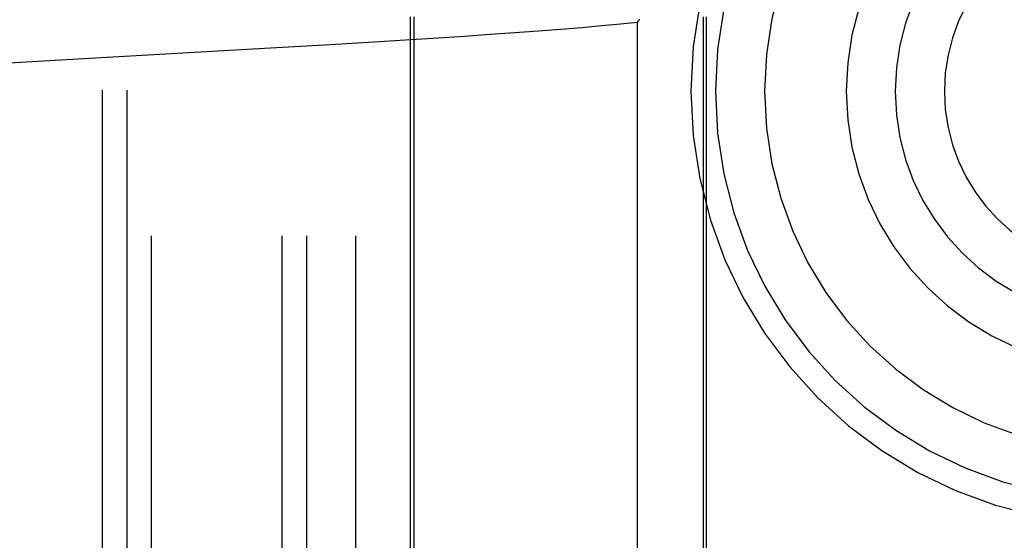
# Model space of a CAD drawing. Header units: inches. Extents: x 0 to 214, y 0 to 139.
# Tile 26 of 147: x 65.32 to 65.922, y 67.445 to 67.763. Entities that reach past the tile are written whole.
import ezdxf

# ---------------------------------------------------------------- set-up
doc = ezdxf.new("R2010")
doc.units = ezdxf.units.IN
doc.header["$LTSCALE"] = 11.786071
doc.header["$MEASUREMENT"] = 0
doc.linetypes.add('HIDDEN', pattern=[0.2, 0.1, -0.1])
doc.layers.add('DEFAULT_2', color=8, linetype='HIDDEN')

msp = doc.modelspace()

# ---------------------------------------------------------------- linework, layer by layer
at = {"layer": 'DEFAULT_2', "color": 8, "linetype": 'HIDDEN'}
for p, q in [((65.37023, 70.07708), (65.37023, 65.07708)), ((65.38523, 70.07708), (65.38523, 65.07708)), ((65.40023, 66.45208), (65.40023, 68.70208)), ((65.48023, 66.45208), (65.48023, 68.70208)), ((65.49523, 66.45208), (65.49523, 68.70208)), ((65.52523, 66.45208), (65.52523, 68.70208)), ((65.55861, 67.76458), (65.55861, 67.38958)), ((65.56092, 67.38958), (65.56092, 67.76458)), ((65.69754, 67.76115), (65.68706, 67.76009)), ((65.69754, 67.39301), (65.69754, 67.76115)), ((65.73801, 67.38958), (65.73801, 67.76458)), ((65.73972, 67.38958), (65.73972, 67.76458)), ((65.63693, 67.75585), (65.62254, 67.75479)), ((65.65061, 67.75691), (65.63693, 67.75585)), ((65.66356, 67.75797), (65.65061, 67.75691)), ((65.67572, 67.75903), (65.66356, 67.75797)), ((65.68706, 67.76009), (65.67572, 67.75903)), ((65.53297, 67.74896), (65.50618, 67.74737)), ((65.5589, 67.75055), (65.53297, 67.74896)), ((65.57563, 67.75161), (65.5589, 67.75055)), ((65.59184, 67.75267), (65.57563, 67.75161)), ((65.6075, 67.75373), (65.59184, 67.75267)), ((65.62254, 67.75479), (65.6075, 67.75373)), ((65.46946, 67.74524), (65.36606, 67.73941)), ((65.50618, 67.74737), (65.46946, 67.74524)), ((65.36606, 67.73941), (65.30177, 67.7357))]:
    msp.add_line(p, q, dxfattribs=at)
msp.add_lwpolyline([(65.69889, 67.76288), (65.69875, 67.76278), (65.6986, 67.76269), (65.69847, 67.76259), (65.69834, 67.76249), (65.69822, 67.76238), (65.6981, 67.76227), (65.69799, 67.76215), (65.69788, 67.76202), (65.69779, 67.76189), (65.6977, 67.76173), (65.69762, 67.76156), (65.69757, 67.76137), (65.69754, 67.76115)], dxfattribs=at)
for radius in [0.265, 0.25, 0.22, 0.17, 0.14, 0.11]:
    msp.add_arc((65.99523, 67.71908), radius, 90, 270, dxfattribs=at)

doc.saveas('drawing.dxf')
